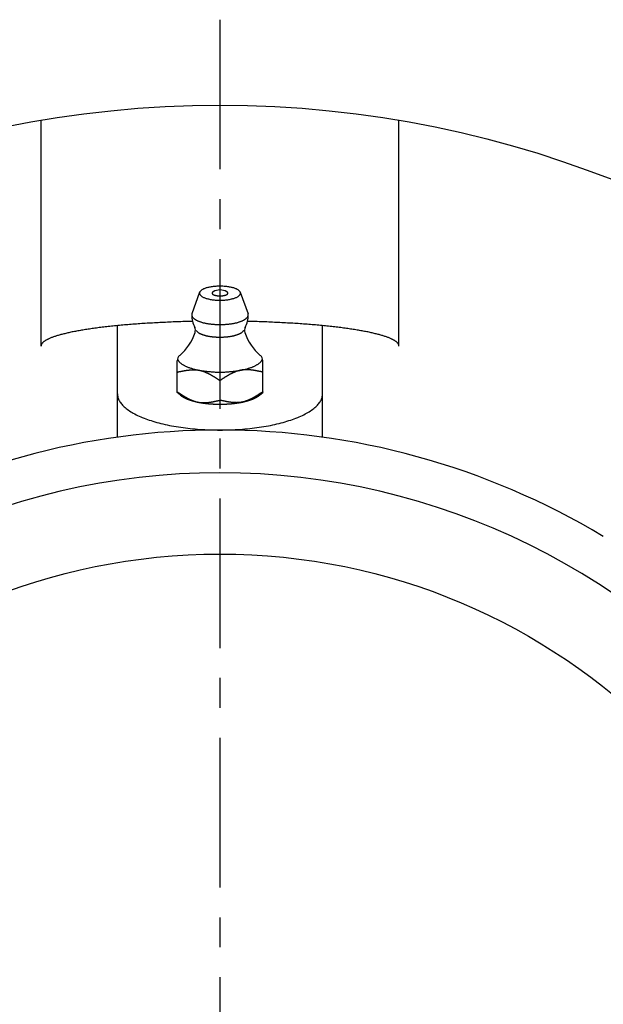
# Model space of a CAD drawing. Extents: x -135 to 306, y -135 to 306.
# Tile 3 of 6: x -23 to 45, y 20 to 135. Entities that reach past the tile are written whole.
import ezdxf

# ---------------------------------------------------------------- set-up
doc = ezdxf.new("R2010")
doc.units = 0
doc.header["$LTSCALE"] = 14
doc.linetypes.add('CENTER', pattern=[2, 1.25, -0.25, 0.25, -0.25])
doc.layers.get('0').update_dxf_attribs({"linetype": 'CONTINUOUS'})
doc.layers.add('CENTER', color=1, linetype='CENTER')

msp = doc.modelspace()

# ---------------------------------------------------------------- linework, layer by layer
for p, q in [((-20.94, 96.83), (-20.94, 123.23)), ((20.94, 96.83), (20.94, 123.23)), ((-12, 86.17), (-12, 99.21)), ((12, 86.17), (12, 99.21)), ((-5, 91.41), (-5, 95.11)), ((5, 91.41), (5, 95.11))]:
    msp.add_line(p, q)
at = {"linetype": 'CONTINUOUS'}
for p, q in [((-2.38, 103.11), (-3.28, 100.61)), ((2.38, 103.11), (3.28, 100.61)), ((0, 92.79), (0, 90.48)), ((-4.66, 91.11), (-5, 91.41)), ((4.66, 91.11), (5, 91.41))]:
    msp.add_line(p, q, dxfattribs=at)
msp.add_lwpolyline([(5, 91.47), (5, 91.47), (5, 91.46), (5, 91.46), (5, 91.45), (5, 91.45), (5, 91.44), (5, 91.44), (5, 91.44), (5, 91.43), (5, 91.43), (5, 91.43), (5, 91.42), (5, 91.42), (5, 91.42), (5, 91.42), (5, 91.42), (5, 91.41), (5, 91.41), (5, 91.41), (5, 91.41), (5, 91.41), (5, 91.41), (5, 91.41), (5, 91.41)], dxfattribs=at)
for points in [[(2.4, 103.01, 0), (2.4, 103.05, 0), (2.39, 103.09, 0), (2.37, 103.13, 0), (2.35, 103.17, 0), (2.33, 103.21, 0), (2.3, 103.25, 0), (2.26, 103.28, 0), (2.22, 103.32, 0), (2.17, 103.36, 0), (2.12, 103.39, 0), (2.06, 103.43, 0), (2, 103.46, 0), (1.93, 103.5, 0), (1.86, 103.53, 0), (1.78, 103.56, 0), (1.7, 103.59, 0), (1.61, 103.62, 0), (1.52, 103.64, 0), (1.43, 103.67, 0), (1.33, 103.69, 0), (1.23, 103.71, 0), (1.13, 103.73, 0), (1.03, 103.75, 0), (0.92, 103.77, 0), (0.81, 103.78, 0), (0.7, 103.79, 0), (0.58, 103.8, 0), (0.47, 103.81, 0), (0.35, 103.82, 0), (0.24, 103.83, 0), (0.12, 103.83, 0), (0, 103.83, 0), (-0.12, 103.83, 0), (-0.24, 103.83, 0), (-0.35, 103.82, 0), (-0.47, 103.81, 0), (-0.58, 103.8, 0), (-0.7, 103.79, 0), (-0.81, 103.78, 0), (-0.92, 103.77, 0), (-1.03, 103.75, 0), (-1.13, 103.73, 0), (-1.23, 103.71, 0), (-1.33, 103.69, 0), (-1.43, 103.67, 0), (-1.52, 103.64, 0), (-1.61, 103.62, 0), (-1.7, 103.59, 0), (-1.78, 103.56, 0), (-1.86, 103.53, 0), (-1.93, 103.5, 0), (-2, 103.46, 0), (-2.06, 103.43, 0), (-2.12, 103.39, 0), (-2.17, 103.36, 0), (-2.22, 103.32, 0), (-2.26, 103.28, 0), (-2.3, 103.25, 0), (-2.33, 103.21, 0), (-2.35, 103.17, 0), (-2.37, 103.13, 0), (-2.39, 103.09, 0), (-2.4, 103.05, 0), (-2.4, 103.01, 0), (-2.4, 102.97, 0), (-2.39, 102.93, 0), (-2.37, 102.89, 0), (-2.35, 102.85, 0), (-2.33, 102.81, 0), (-2.3, 102.77, 0), (-2.26, 102.73, 0), (-2.22, 102.69, 0), (-2.17, 102.66, 0), (-2.12, 102.62, 0), (-2.06, 102.59, 0), (-2, 102.55, 0), (-1.93, 102.52, 0), (-1.86, 102.49, 0), (-1.78, 102.46, 0), (-1.7, 102.43, 0), (-1.61, 102.4, 0), (-1.52, 102.37, 0), (-1.43, 102.35, 0), (-1.33, 102.33, 0), (-1.23, 102.3, 0), (-1.13, 102.28, 0), (-1.03, 102.27, 0), (-0.92, 102.25, 0), (-0.81, 102.23, 0), (-0.7, 102.22, 0), (-0.58, 102.21, 0), (-0.47, 102.2, 0), (-0.35, 102.2, 0), (-0.24, 102.19, 0), (-0.12, 102.19, 0), (0, 102.19, 0), (0.12, 102.19, 0), (0.24, 102.19, 0), (0.35, 102.2, 0), (0.47, 102.2, 0), (0.58, 102.21, 0), (0.7, 102.22, 0), (0.81, 102.23, 0), (0.92, 102.25, 0), (1.03, 102.27, 0), (1.13, 102.28, 0), (1.23, 102.3, 0), (1.33, 102.33, 0), (1.43, 102.35, 0), (1.52, 102.37, 0), (1.61, 102.4, 0), (1.7, 102.43, 0), (1.78, 102.46, 0), (1.86, 102.49, 0), (1.93, 102.52, 0), (2, 102.55, 0), (2.06, 102.59, 0), (2.12, 102.62, 0), (2.17, 102.66, 0), (2.22, 102.69, 0), (2.26, 102.73, 0), (2.3, 102.77, 0), (2.33, 102.81, 0), (2.35, 102.85, 0), (2.37, 102.89, 0), (2.39, 102.93, 0), (2.4, 102.97, 0), (2.4, 103.01, 0)], [(-0.8, 103.17, 0), (-0.82, 103.16, 0), (-0.83, 103.15, 0), (-0.84, 103.14, 0), (-0.86, 103.13, 0), (-0.87, 103.12, 0), (-0.88, 103.11, 0), (-0.89, 103.1, 0), (-0.9, 103.09, 0), (-0.9, 103.08, 0), (-0.91, 103.07, 0), (-0.92, 103.06, 0), (-0.92, 103.05, 0), (-0.92, 103.04, 0), (-0.93, 103.03, 0), (-0.93, 103.02, 0), (-0.93, 103.01, 0), (-0.93, 103, 0), (-0.93, 102.99, 0), (-0.92, 102.98, 0), (-0.92, 102.97, 0), (-0.92, 102.96, 0), (-0.91, 102.95, 0), (-0.91, 102.94, 0), (-0.9, 102.93, 0), (-0.89, 102.92, 0), (-0.88, 102.91, 0), (-0.87, 102.9, 0), (-0.86, 102.89, 0), (-0.85, 102.88, 0), (-0.83, 102.87, 0), (-0.82, 102.86, 0), (-0.81, 102.85, 0), (-0.79, 102.84, 0), (-0.77, 102.83, 0), (-0.76, 102.82, 0), (-0.74, 102.81, 0), (-0.72, 102.81, 0), (-0.7, 102.8, 0), (-0.68, 102.79, 0), (-0.66, 102.78, 0), (-0.64, 102.78, 0), (-0.61, 102.77, 0), (-0.59, 102.76, 0), (-0.57, 102.76, 0), (-0.54, 102.75, 0), (-0.52, 102.74, 0), (-0.49, 102.74, 0), (-0.47, 102.73, 0), (-0.44, 102.73, 0), (-0.41, 102.72, 0), (-0.38, 102.72, 0), (-0.36, 102.72, 0), (-0.33, 102.71, 0), (-0.3, 102.71, 0), (-0.27, 102.7, 0), (-0.24, 102.7, 0), (-0.21, 102.7, 0), (-0.18, 102.7, 0), (-0.15, 102.69, 0), (-0.12, 102.69, 0), (-0.09, 102.69, 0), (-0.06, 102.69, 0), (-0.03, 102.69, 0), (0, 102.69, 0), (0.03, 102.69, 0), (0.06, 102.69, 0), (0.09, 102.69, 0), (0.12, 102.69, 0), (0.15, 102.69, 0), (0.18, 102.7, 0), (0.21, 102.7, 0), (0.24, 102.7, 0), (0.27, 102.7, 0), (0.3, 102.71, 0), (0.33, 102.71, 0), (0.36, 102.72, 0), (0.38, 102.72, 0), (0.41, 102.72, 0), (0.44, 102.73, 0), (0.47, 102.73, 0), (0.49, 102.74, 0), (0.52, 102.74, 0), (0.54, 102.75, 0), (0.57, 102.76, 0), (0.59, 102.76, 0), (0.61, 102.77, 0), (0.64, 102.78, 0), (0.66, 102.78, 0), (0.68, 102.79, 0), (0.7, 102.8, 0), (0.72, 102.81, 0), (0.74, 102.81, 0), (0.76, 102.82, 0), (0.77, 102.83, 0), (0.79, 102.84, 0), (0.81, 102.85, 0), (0.82, 102.86, 0), (0.83, 102.87, 0), (0.85, 102.88, 0), (0.86, 102.89, 0), (0.87, 102.9, 0), (0.88, 102.91, 0), (0.89, 102.92, 0), (0.9, 102.93, 0), (0.91, 102.94, 0), (0.91, 102.95, 0), (0.92, 102.96, 0), (0.92, 102.97, 0), (0.92, 102.98, 0), (0.93, 102.99, 0), (0.93, 103, 0), (0.93, 103.01, 0), (0.93, 103.02, 0), (0.93, 103.03, 0), (0.92, 103.04, 0), (0.92, 103.05, 0), (0.92, 103.06, 0), (0.91, 103.07, 0), (0.9, 103.08, 0), (0.9, 103.09, 0), (0.89, 103.1, 0), (0.88, 103.11, 0), (0.87, 103.12, 0), (0.86, 103.13, 0), (0.84, 103.14, 0), (0.83, 103.15, 0), (0.82, 103.16, 0), (0.8, 103.17, 0)], [(-3.28, 100.61, 0), (-3.29, 100.58, 0), (-3.29, 100.55, 0), (-3.3, 100.52, 0), (-3.3, 100.49, 0), (-3.3, 100.46, 0), (-3.3, 100.43, 0), (-3.29, 100.4, 0), (-3.29, 100.37, 0), (-3.28, 100.34, 0), (-3.27, 100.31, 0), (-3.25, 100.28, 0), (-3.24, 100.25, 0), (-3.22, 100.22, 0), (-3.2, 100.19, 0), (-3.18, 100.16, 0), (-3.15, 100.14, 0), (-3.12, 100.11, 0), (-3.09, 100.08, 0), (-3.06, 100.05, 0), (-3.03, 100.02, 0), (-2.99, 100, 0), (-2.96, 99.97, 0), (-2.92, 99.94, 0), (-2.88, 99.92, 0), (-2.83, 99.89, 0), (-2.79, 99.87, 0), (-2.74, 99.84, 0), (-2.69, 99.82, 0), (-2.64, 99.79, 0), (-2.58, 99.77, 0), (-2.53, 99.75, 0), (-2.47, 99.72, 0), (-2.41, 99.7, 0), (-2.35, 99.68, 0), (-2.29, 99.66, 0), (-2.23, 99.64, 0), (-2.16, 99.62, 0), (-2.09, 99.6, 0), (-2.03, 99.58, 0), (-1.96, 99.56, 0), (-1.89, 99.54, 0), (-1.81, 99.53, 0), (-1.74, 99.51, 0), (-1.67, 99.5, 0), (-1.59, 99.48, 0), (-1.51, 99.47, 0), (-1.43, 99.45, 0), (-1.35, 99.44, 0), (-1.27, 99.43, 0), (-1.19, 99.42, 0), (-1.11, 99.41, 0), (-1.03, 99.4, 0), (-0.95, 99.39, 0), (-0.86, 99.38, 0), (-0.78, 99.37, 0), (-0.69, 99.37, 0), (-0.61, 99.36, 0), (-0.52, 99.36, 0), (-0.44, 99.35, 0), (-0.35, 99.35, 0), (-0.26, 99.35, 0), (-0.17, 99.34, 0), (-0.09, 99.34, 0), (0, 99.34, 0), (0.09, 99.34, 0), (0.17, 99.34, 0), (0.26, 99.35, 0), (0.35, 99.35, 0), (0.44, 99.35, 0), (0.52, 99.36, 0), (0.61, 99.36, 0), (0.69, 99.37, 0), (0.78, 99.37, 0), (0.86, 99.38, 0), (0.95, 99.39, 0), (1.03, 99.4, 0), (1.11, 99.41, 0), (1.19, 99.42, 0), (1.27, 99.43, 0), (1.35, 99.44, 0), (1.43, 99.45, 0), (1.51, 99.47, 0), (1.59, 99.48, 0), (1.67, 99.5, 0), (1.74, 99.51, 0), (1.81, 99.53, 0), (1.89, 99.54, 0), (1.96, 99.56, 0), (2.03, 99.58, 0), (2.09, 99.6, 0), (2.16, 99.62, 0), (2.23, 99.64, 0), (2.29, 99.66, 0), (2.35, 99.68, 0), (2.41, 99.7, 0), (2.47, 99.72, 0), (2.53, 99.75, 0), (2.58, 99.77, 0), (2.64, 99.79, 0), (2.69, 99.82, 0), (2.74, 99.84, 0), (2.79, 99.87, 0), (2.83, 99.89, 0), (2.88, 99.92, 0), (2.92, 99.94, 0), (2.96, 99.97, 0), (2.99, 100, 0), (3.03, 100.02, 0), (3.06, 100.05, 0), (3.09, 100.08, 0), (3.12, 100.11, 0), (3.15, 100.14, 0), (3.18, 100.16, 0), (3.2, 100.19, 0), (3.22, 100.22, 0), (3.24, 100.25, 0), (3.25, 100.28, 0), (3.27, 100.31, 0), (3.28, 100.34, 0), (3.29, 100.37, 0), (3.29, 100.4, 0), (3.3, 100.43, 0), (3.3, 100.46, 0), (3.3, 100.49, 0), (3.3, 100.52, 0), (3.29, 100.55, 0), (3.29, 100.58, 0), (3.28, 100.61, 0)], [(-4.97, 95.31, 0), (-4.96, 95.27, 0), (-4.94, 95.24, 0), (-4.93, 95.2, 0), (-4.9, 95.16, 0), (-4.88, 95.12, 0), (-4.86, 95.08, 0), (-4.83, 95.04, 0), (-4.8, 95.01, 0), (-4.76, 94.97, 0), (-4.73, 94.93, 0), (-4.69, 94.89, 0), (-4.65, 94.86, 0), (-4.6, 94.82, 0), (-4.56, 94.79, 0), (-4.51, 94.75, 0), (-4.46, 94.72, 0), (-4.4, 94.68, 0), (-4.35, 94.65, 0), (-4.29, 94.61, 0), (-4.23, 94.58, 0), (-4.17, 94.55, 0), (-4.1, 94.51, 0), (-4.04, 94.48, 0), (-3.97, 94.45, 0), (-3.9, 94.42, 0), (-3.83, 94.39, 0), (-3.75, 94.36, 0), (-3.67, 94.33, 0), (-3.6, 94.3, 0), (-3.51, 94.27, 0), (-3.43, 94.25, 0), (-3.35, 94.22, 0), (-3.26, 94.19, 0), (-3.17, 94.17, 0), (-3.08, 94.14, 0), (-2.99, 94.12, 0), (-2.9, 94.1, 0), (-2.81, 94.08, 0), (-2.71, 94.05, 0), (-2.61, 94.03, 0), (-2.52, 94.01, 0), (-2.42, 93.99, 0), (-2.32, 93.97, 0), (-2.21, 93.96, 0), (-2.11, 93.94, 0), (-2.01, 93.92, 0), (-1.9, 93.91, 0), (-1.79, 93.89, 0), (-1.69, 93.88, 0), (-1.58, 93.87, 0), (-1.47, 93.86, 0), (-1.36, 93.84, 0), (-1.25, 93.83, 0), (-1.14, 93.83, 0), (-1.02, 93.82, 0), (-0.91, 93.81, 0), (-0.8, 93.8, 0), (-0.69, 93.8, 0), (-0.57, 93.79, 0), (-0.46, 93.79, 0), (-0.34, 93.78, 0), (-0.23, 93.78, 0), (-0.11, 93.78, 0), (0, 93.78, 0), (0.11, 93.78, 0), (0.23, 93.78, 0), (0.34, 93.78, 0), (0.46, 93.79, 0), (0.57, 93.79, 0), (0.69, 93.8, 0), (0.8, 93.8, 0), (0.91, 93.81, 0), (1.02, 93.82, 0), (1.14, 93.83, 0), (1.25, 93.83, 0), (1.36, 93.84, 0), (1.47, 93.86, 0), (1.58, 93.87, 0), (1.69, 93.88, 0), (1.79, 93.89, 0), (1.9, 93.91, 0), (2.01, 93.92, 0), (2.11, 93.94, 0), (2.21, 93.96, 0), (2.32, 93.97, 0), (2.42, 93.99, 0), (2.52, 94.01, 0), (2.61, 94.03, 0), (2.71, 94.05, 0), (2.81, 94.08, 0), (2.9, 94.1, 0), (2.99, 94.12, 0), (3.08, 94.14, 0), (3.17, 94.17, 0), (3.26, 94.19, 0), (3.35, 94.22, 0), (3.43, 94.25, 0), (3.51, 94.27, 0), (3.6, 94.3, 0), (3.67, 94.33, 0), (3.75, 94.36, 0), (3.83, 94.39, 0), (3.9, 94.42, 0), (3.97, 94.45, 0), (4.04, 94.48, 0), (4.1, 94.51, 0), (4.17, 94.55, 0), (4.23, 94.58, 0), (4.29, 94.61, 0), (4.35, 94.65, 0), (4.4, 94.68, 0), (4.46, 94.72, 0), (4.51, 94.75, 0), (4.56, 94.79, 0), (4.6, 94.82, 0), (4.65, 94.86, 0), (4.69, 94.89, 0), (4.73, 94.93, 0), (4.76, 94.97, 0), (4.8, 95.01, 0), (4.83, 95.04, 0), (4.86, 95.08, 0), (4.88, 95.12, 0), (4.9, 95.16, 0), (4.93, 95.2, 0), (4.94, 95.24, 0), (4.96, 95.27, 0), (4.97, 95.31, 0)], [(-4.66, 91.11, 0), (-4.65, 91.1, 0), (-4.64, 91.09, 0), (-4.63, 91.08, 0), (-4.62, 91.08, 0), (-4.61, 91.07, 0), (-4.6, 91.06, 0), (-4.59, 91.05, 0), (-4.58, 91.04, 0), (-4.57, 91.03, 0), (-4.55, 91.03, 0), (-4.54, 91.02, 0), (-4.53, 91.01, 0), (-4.52, 91, 0), (-4.51, 90.99, 0), (-4.5, 90.99, 0), (-4.49, 90.98, 0), (-4.48, 90.97, 0), (-4.46, 90.96, 0), (-4.45, 90.95, 0), (-4.44, 90.94, 0), (-4.43, 90.94, 0), (-4.42, 90.93, 0), (-4.4, 90.92, 0), (-4.39, 90.91, 0), (-4.38, 90.91, 0), (-4.36, 90.9, 0), (-4.35, 90.89, 0), (-4.34, 90.88, 0), (-4.33, 90.87, 0), (-4.31, 90.87, 0), (-4.3, 90.86, 0), (-4.29, 90.85, 0), (-4.27, 90.84, 0), (-4.26, 90.84, 0), (-4.24, 90.83, 0), (-4.23, 90.82, 0), (-4.22, 90.81, 0), (-4.2, 90.8, 0), (-4.19, 90.8, 0), (-4.17, 90.79, 0), (-4.16, 90.78, 0), (-4.14, 90.77, 0), (-4.13, 90.77, 0), (-4.11, 90.76, 0), (-4.1, 90.75, 0), (-4.08, 90.75, 0), (-4.07, 90.74, 0), (-4.05, 90.73, 0), (-4.04, 90.72, 0), (-4.02, 90.72, 0), (-4.01, 90.71, 0), (-3.99, 90.7, 0), (-3.97, 90.69, 0), (-3.96, 90.69, 0), (-3.94, 90.68, 0), (-3.93, 90.67, 0), (-3.91, 90.67, 0), (-3.89, 90.66, 0), (-3.88, 90.65, 0), (-3.86, 90.64, 0), (-3.84, 90.64, 0), (-3.83, 90.63, 0), (-3.81, 90.62, 0), (-3.79, 90.62, 0), (-3.78, 90.61, 0), (-3.76, 90.6, 0), (-3.74, 90.6, 0), (-3.72, 90.59, 0), (-3.71, 90.58, 0), (-3.69, 90.58, 0), (-3.67, 90.57, 0), (-3.65, 90.56, 0), (-3.63, 90.56, 0), (-3.62, 90.55, 0), (-3.6, 90.54, 0), (-3.58, 90.54, 0), (-3.56, 90.53, 0), (-3.54, 90.52, 0), (-3.52, 90.52, 0), (-3.5, 90.51, 0), (-3.49, 90.51, 0), (-3.47, 90.5, 0), (-3.45, 90.49, 0), (-3.43, 90.49, 0), (-3.41, 90.48, 0), (-3.39, 90.47, 0), (-3.37, 90.47, 0), (-3.35, 90.46, 0), (-3.33, 90.46, 0), (-3.31, 90.45, 0), (-3.29, 90.44, 0), (-3.27, 90.44, 0), (-3.25, 90.43, 0), (-3.23, 90.43, 0), (-3.21, 90.42, 0), (-3.19, 90.42, 0), (-3.17, 90.41, 0), (-3.15, 90.4, 0), (-3.13, 90.4, 0), (-3.11, 90.39, 0), (-3.09, 90.39, 0), (-3.07, 90.38, 0), (-3.05, 90.38, 0), (-3.03, 90.37, 0), (-3.01, 90.36, 0), (-2.98, 90.36, 0), (-2.96, 90.35, 0), (-2.94, 90.35, 0), (-2.92, 90.34, 0), (-2.9, 90.34, 0), (-2.88, 90.33, 0), (-2.86, 90.33, 0), (-2.83, 90.32, 0), (-2.81, 90.32, 0), (-2.79, 90.31, 0), (-2.77, 90.31, 0), (-2.75, 90.3, 0), (-2.72, 90.3, 0), (-2.7, 90.29, 0), (-2.68, 90.29, 0), (-2.66, 90.28, 0), (-2.64, 90.28, 0), (-2.61, 90.27, 0), (-2.59, 90.27, 0), (-2.57, 90.26, 0), (-2.55, 90.26, 0), (-2.52, 90.26, 0), (-2.5, 90.25, 0)], [(2.5, 90.25, 0), (2.52, 90.26, 0), (2.55, 90.26, 0), (2.57, 90.26, 0), (2.59, 90.27, 0), (2.61, 90.27, 0), (2.64, 90.28, 0), (2.66, 90.28, 0), (2.68, 90.29, 0), (2.7, 90.29, 0), (2.72, 90.3, 0), (2.75, 90.3, 0), (2.77, 90.31, 0), (2.79, 90.31, 0), (2.81, 90.32, 0), (2.83, 90.32, 0), (2.86, 90.33, 0), (2.88, 90.33, 0), (2.9, 90.34, 0), (2.92, 90.34, 0), (2.94, 90.35, 0), (2.96, 90.35, 0), (2.98, 90.36, 0), (3.01, 90.36, 0), (3.03, 90.37, 0), (3.05, 90.38, 0), (3.07, 90.38, 0), (3.09, 90.39, 0), (3.11, 90.39, 0), (3.13, 90.4, 0), (3.15, 90.4, 0), (3.17, 90.41, 0), (3.19, 90.42, 0), (3.21, 90.42, 0), (3.23, 90.43, 0), (3.25, 90.43, 0), (3.27, 90.44, 0), (3.29, 90.44, 0), (3.31, 90.45, 0), (3.33, 90.46, 0), (3.35, 90.46, 0), (3.37, 90.47, 0), (3.39, 90.47, 0), (3.41, 90.48, 0), (3.43, 90.49, 0), (3.45, 90.49, 0), (3.47, 90.5, 0), (3.49, 90.51, 0), (3.5, 90.51, 0), (3.52, 90.52, 0), (3.54, 90.52, 0), (3.56, 90.53, 0), (3.58, 90.54, 0), (3.6, 90.54, 0), (3.62, 90.55, 0), (3.63, 90.56, 0), (3.65, 90.56, 0), (3.67, 90.57, 0), (3.69, 90.58, 0), (3.71, 90.58, 0), (3.72, 90.59, 0), (3.74, 90.6, 0), (3.76, 90.6, 0), (3.78, 90.61, 0), (3.79, 90.62, 0), (3.81, 90.62, 0), (3.83, 90.63, 0), (3.84, 90.64, 0), (3.86, 90.64, 0), (3.88, 90.65, 0), (3.89, 90.66, 0), (3.91, 90.67, 0), (3.93, 90.67, 0), (3.94, 90.68, 0), (3.96, 90.69, 0), (3.97, 90.69, 0), (3.99, 90.7, 0), (4.01, 90.71, 0), (4.02, 90.72, 0), (4.04, 90.72, 0), (4.05, 90.73, 0), (4.07, 90.74, 0), (4.08, 90.75, 0), (4.1, 90.75, 0), (4.11, 90.76, 0), (4.13, 90.77, 0), (4.14, 90.77, 0), (4.16, 90.78, 0), (4.17, 90.79, 0), (4.19, 90.8, 0), (4.2, 90.8, 0), (4.22, 90.81, 0), (4.23, 90.82, 0), (4.24, 90.83, 0), (4.26, 90.84, 0), (4.27, 90.84, 0), (4.29, 90.85, 0), (4.3, 90.86, 0), (4.31, 90.87, 0), (4.33, 90.87, 0), (4.34, 90.88, 0), (4.35, 90.89, 0), (4.36, 90.9, 0), (4.38, 90.91, 0), (4.39, 90.91, 0), (4.4, 90.92, 0), (4.42, 90.93, 0), (4.43, 90.94, 0), (4.44, 90.94, 0), (4.45, 90.95, 0), (4.46, 90.96, 0), (4.48, 90.97, 0), (4.49, 90.98, 0), (4.5, 90.99, 0), (4.51, 90.99, 0), (4.52, 91, 0), (4.53, 91.01, 0), (4.54, 91.02, 0), (4.55, 91.03, 0), (4.57, 91.03, 0), (4.58, 91.04, 0), (4.59, 91.05, 0), (4.6, 91.06, 0), (4.61, 91.07, 0), (4.62, 91.08, 0), (4.63, 91.08, 0), (4.64, 91.09, 0), (4.65, 91.1, 0), (4.66, 91.11, 0)], [(-2.5, 90.25, 0), (-2.46, 90.24, 0), (-2.43, 90.24, 0), (-2.39, 90.23, 0), (-2.36, 90.22, 0), (-2.32, 90.22, 0), (-2.28, 90.21, 0), (-2.25, 90.2, 0), (-2.21, 90.2, 0), (-2.17, 90.19, 0), (-2.14, 90.19, 0), (-2.1, 90.18, 0), (-2.06, 90.17, 0), (-2.03, 90.17, 0), (-1.99, 90.16, 0), (-1.95, 90.16, 0), (-1.91, 90.15, 0), (-1.88, 90.15, 0), (-1.84, 90.14, 0), (-1.8, 90.14, 0), (-1.76, 90.13, 0), (-1.72, 90.13, 0), (-1.68, 90.12, 0), (-1.65, 90.12, 0), (-1.61, 90.11, 0), (-1.57, 90.11, 0), (-1.53, 90.1, 0), (-1.49, 90.1, 0), (-1.45, 90.1, 0), (-1.41, 90.09, 0), (-1.37, 90.09, 0), (-1.33, 90.08, 0), (-1.29, 90.08, 0), (-1.25, 90.08, 0), (-1.21, 90.07, 0), (-1.18, 90.07, 0), (-1.14, 90.07, 0), (-1.1, 90.06, 0), (-1.06, 90.06, 0), (-1.02, 90.06, 0), (-0.98, 90.05, 0), (-0.94, 90.05, 0), (-0.9, 90.05, 0), (-0.85, 90.05, 0), (-0.81, 90.04, 0), (-0.77, 90.04, 0), (-0.73, 90.04, 0), (-0.69, 90.04, 0), (-0.65, 90.04, 0), (-0.61, 90.03, 0), (-0.57, 90.03, 0), (-0.53, 90.03, 0), (-0.49, 90.03, 0), (-0.45, 90.03, 0), (-0.41, 90.03, 0), (-0.37, 90.03, 0), (-0.33, 90.03, 0), (-0.29, 90.02, 0), (-0.25, 90.02, 0), (-0.2, 90.02, 0), (-0.16, 90.02, 0), (-0.12, 90.02, 0), (-0.08, 90.02, 0), (-0.04, 90.02, 0), (0, 90.02, 0), (0.04, 90.02, 0), (0.08, 90.02, 0), (0.12, 90.02, 0), (0.16, 90.02, 0), (0.2, 90.02, 0), (0.25, 90.02, 0), (0.29, 90.02, 0), (0.33, 90.03, 0), (0.37, 90.03, 0), (0.41, 90.03, 0), (0.45, 90.03, 0), (0.49, 90.03, 0), (0.53, 90.03, 0), (0.57, 90.03, 0), (0.61, 90.03, 0), (0.65, 90.04, 0), (0.69, 90.04, 0), (0.73, 90.04, 0), (0.77, 90.04, 0), (0.81, 90.04, 0), (0.85, 90.05, 0), (0.9, 90.05, 0), (0.94, 90.05, 0), (0.98, 90.05, 0), (1.02, 90.06, 0), (1.06, 90.06, 0), (1.1, 90.06, 0), (1.14, 90.07, 0), (1.18, 90.07, 0), (1.21, 90.07, 0), (1.25, 90.08, 0), (1.29, 90.08, 0), (1.33, 90.08, 0), (1.37, 90.09, 0), (1.41, 90.09, 0), (1.45, 90.1, 0), (1.49, 90.1, 0), (1.53, 90.1, 0), (1.57, 90.11, 0), (1.61, 90.11, 0), (1.65, 90.12, 0), (1.68, 90.12, 0), (1.72, 90.13, 0), (1.76, 90.13, 0), (1.8, 90.14, 0), (1.84, 90.14, 0), (1.88, 90.15, 0), (1.91, 90.15, 0), (1.95, 90.16, 0), (1.99, 90.16, 0), (2.03, 90.17, 0), (2.06, 90.17, 0), (2.1, 90.18, 0), (2.14, 90.19, 0), (2.17, 90.19, 0), (2.21, 90.2, 0), (2.25, 90.2, 0), (2.28, 90.21, 0), (2.32, 90.22, 0), (2.36, 90.22, 0), (2.39, 90.23, 0), (2.43, 90.24, 0), (2.46, 90.24, 0), (2.5, 90.25, 0)]]:
    msp.add_polyline3d(points, dxfattribs=at)
for points in [[(-3.21, 99.7, 0), (-3.44, 99.7, 0), (-3.67, 99.69, 0), (-3.89, 99.69, 0), (-4.12, 99.68, 0), (-4.35, 99.68, 0), (-4.58, 99.67, 0), (-4.8, 99.66, 0), (-5.03, 99.65, 0), (-5.25, 99.65, 0), (-5.48, 99.64, 0), (-5.7, 99.63, 0), (-5.92, 99.62, 0), (-6.14, 99.61, 0), (-6.36, 99.6, 0), (-6.59, 99.59, 0), (-6.8, 99.58, 0), (-7.02, 99.57, 0), (-7.24, 99.56, 0), (-7.46, 99.55, 0), (-7.67, 99.54, 0), (-7.89, 99.52, 0), (-8.1, 99.51, 0), (-8.32, 99.5, 0), (-8.53, 99.49, 0), (-8.74, 99.47, 0), (-8.95, 99.46, 0), (-9.16, 99.45, 0), (-9.37, 99.43, 0), (-9.57, 99.42, 0), (-9.78, 99.4, 0), (-9.98, 99.39, 0), (-10.19, 99.37, 0), (-10.39, 99.36, 0), (-10.59, 99.34, 0), (-10.79, 99.32, 0), (-10.99, 99.31, 0), (-11.18, 99.29, 0), (-11.38, 99.27, 0), (-11.57, 99.25, 0), (-11.76, 99.24, 0), (-11.96, 99.22, 0), (-12.14, 99.2, 0), (-12.33, 99.18, 0), (-12.52, 99.16, 0), (-12.7, 99.14, 0), (-12.89, 99.12, 0), (-13.07, 99.1, 0), (-13.25, 99.08, 0), (-13.43, 99.06, 0), (-13.61, 99.04, 0), (-13.78, 99.02, 0), (-13.95, 99, 0), (-14.13, 98.98, 0), (-14.3, 98.95, 0), (-14.46, 98.93, 0), (-14.63, 98.91, 0), (-14.8, 98.89, 0), (-14.96, 98.86, 0), (-15.12, 98.84, 0), (-15.28, 98.82, 0), (-15.44, 98.79, 0), (-15.59, 98.77, 0), (-15.75, 98.75, 0), (-15.9, 98.72, 0), (-16.05, 98.7, 0), (-16.2, 98.67, 0), (-16.34, 98.65, 0), (-16.49, 98.62, 0), (-16.63, 98.6, 0), (-16.77, 98.57, 0), (-16.91, 98.54, 0), (-17.04, 98.52, 0), (-17.17, 98.49, 0), (-17.31, 98.47, 0), (-17.44, 98.44, 0), (-17.56, 98.41, 0), (-17.69, 98.39, 0), (-17.81, 98.36, 0), (-17.93, 98.33, 0), (-18.05, 98.3, 0), (-18.17, 98.27, 0), (-18.28, 98.25, 0), (-18.39, 98.22, 0), (-18.5, 98.19, 0), (-18.61, 98.16, 0), (-18.71, 98.13, 0), (-18.82, 98.1, 0), (-18.92, 98.07, 0), (-19.02, 98.05, 0), (-19.11, 98.02, 0), (-19.2, 97.99, 0), (-19.3, 97.96, 0), (-19.38, 97.93, 0), (-19.47, 97.9, 0), (-19.55, 97.87, 0), (-19.64, 97.84, 0), (-19.72, 97.81, 0), (-19.79, 97.78, 0), (-19.87, 97.75, 0), (-19.94, 97.72, 0), (-20.01, 97.68, 0), (-20.08, 97.65, 0), (-20.14, 97.62, 0), (-20.2, 97.59, 0), (-20.26, 97.56, 0), (-20.32, 97.53, 0), (-20.37, 97.5, 0), (-20.43, 97.47, 0), (-20.47, 97.44, 0), (-20.52, 97.4, 0), (-20.57, 97.37, 0), (-20.61, 97.34, 0), (-20.65, 97.31, 0), (-20.69, 97.28, 0), (-20.72, 97.24, 0), (-20.75, 97.21, 0), (-20.78, 97.18, 0), (-20.81, 97.15, 0), (-20.83, 97.12, 0), (-20.85, 97.08, 0), (-20.87, 97.05, 0), (-20.89, 97.02, 0), (-20.9, 96.99, 0), (-20.92, 96.96, 0), (-20.92, 96.92, 0), (-20.93, 96.89, 0), (-20.93, 96.86, 0), (-20.94, 96.83, 0)], [(20.94, 96.83, 0), (20.93, 96.86, 0), (20.93, 96.89, 0), (20.92, 96.92, 0), (20.92, 96.96, 0), (20.9, 96.99, 0), (20.89, 97.02, 0), (20.87, 97.05, 0), (20.85, 97.08, 0), (20.83, 97.12, 0), (20.81, 97.15, 0), (20.78, 97.18, 0), (20.75, 97.21, 0), (20.72, 97.24, 0), (20.69, 97.28, 0), (20.65, 97.31, 0), (20.61, 97.34, 0), (20.57, 97.37, 0), (20.52, 97.4, 0), (20.47, 97.44, 0), (20.43, 97.47, 0), (20.37, 97.5, 0), (20.32, 97.53, 0), (20.26, 97.56, 0), (20.2, 97.59, 0), (20.14, 97.62, 0), (20.08, 97.65, 0), (20.01, 97.68, 0), (19.94, 97.72, 0), (19.87, 97.75, 0), (19.79, 97.78, 0), (19.72, 97.81, 0), (19.64, 97.84, 0), (19.55, 97.87, 0), (19.47, 97.9, 0), (19.38, 97.93, 0), (19.3, 97.96, 0), (19.2, 97.99, 0), (19.11, 98.02, 0), (19.02, 98.05, 0), (18.92, 98.07, 0), (18.82, 98.1, 0), (18.71, 98.13, 0), (18.61, 98.16, 0), (18.5, 98.19, 0), (18.39, 98.22, 0), (18.28, 98.25, 0), (18.17, 98.27, 0), (18.05, 98.3, 0), (17.93, 98.33, 0), (17.81, 98.36, 0), (17.69, 98.39, 0), (17.56, 98.41, 0), (17.44, 98.44, 0), (17.31, 98.47, 0), (17.17, 98.49, 0), (17.04, 98.52, 0), (16.91, 98.54, 0), (16.77, 98.57, 0), (16.63, 98.6, 0), (16.49, 98.62, 0), (16.34, 98.65, 0), (16.2, 98.67, 0), (16.05, 98.7, 0), (15.9, 98.72, 0), (15.75, 98.75, 0), (15.59, 98.77, 0), (15.44, 98.79, 0), (15.28, 98.82, 0), (15.12, 98.84, 0), (14.96, 98.86, 0), (14.8, 98.89, 0), (14.63, 98.91, 0), (14.46, 98.93, 0), (14.3, 98.95, 0), (14.13, 98.98, 0), (13.95, 99, 0), (13.78, 99.02, 0), (13.61, 99.04, 0), (13.43, 99.06, 0), (13.25, 99.08, 0), (13.07, 99.1, 0), (12.89, 99.12, 0), (12.7, 99.14, 0), (12.52, 99.16, 0), (12.33, 99.18, 0), (12.14, 99.2, 0), (11.96, 99.22, 0), (11.76, 99.24, 0), (11.57, 99.25, 0), (11.38, 99.27, 0), (11.18, 99.29, 0), (10.99, 99.31, 0), (10.79, 99.32, 0), (10.59, 99.34, 0), (10.39, 99.36, 0), (10.19, 99.37, 0), (9.98, 99.39, 0), (9.78, 99.4, 0), (9.57, 99.42, 0), (9.37, 99.43, 0), (9.16, 99.45, 0), (8.95, 99.46, 0), (8.74, 99.47, 0), (8.53, 99.49, 0), (8.32, 99.5, 0), (8.1, 99.51, 0), (7.89, 99.52, 0), (7.67, 99.54, 0), (7.46, 99.55, 0), (7.24, 99.56, 0), (7.02, 99.57, 0), (6.8, 99.58, 0), (6.59, 99.59, 0), (6.36, 99.6, 0), (6.14, 99.61, 0), (5.92, 99.62, 0), (5.7, 99.63, 0), (5.48, 99.64, 0), (5.25, 99.65, 0), (5.03, 99.65, 0), (4.8, 99.66, 0), (4.58, 99.67, 0), (4.35, 99.68, 0), (4.12, 99.68, 0), (3.89, 99.69, 0), (3.67, 99.69, 0), (3.44, 99.7, 0), (3.21, 99.7, 0)], [(-2.78, 98.66, 0), (-2.77, 98.64, 0), (-2.75, 98.62, 0), (-2.74, 98.6, 0), (-2.72, 98.58, 0), (-2.71, 98.56, 0), (-2.69, 98.54, 0), (-2.67, 98.52, 0), (-2.65, 98.5, 0), (-2.63, 98.48, 0), (-2.6, 98.46, 0), (-2.58, 98.44, 0), (-2.55, 98.42, 0), (-2.53, 98.41, 0), (-2.5, 98.39, 0), (-2.47, 98.37, 0), (-2.44, 98.35, 0), (-2.41, 98.33, 0), (-2.38, 98.31, 0), (-2.34, 98.3, 0), (-2.31, 98.28, 0), (-2.27, 98.26, 0), (-2.24, 98.25, 0), (-2.2, 98.23, 0), (-2.16, 98.21, 0), (-2.12, 98.2, 0), (-2.08, 98.18, 0), (-2.04, 98.17, 0), (-1.99, 98.15, 0), (-1.95, 98.14, 0), (-1.9, 98.12, 0), (-1.86, 98.11, 0), (-1.81, 98.1, 0), (-1.76, 98.08, 0), (-1.72, 98.07, 0), (-1.67, 98.06, 0), (-1.62, 98.04, 0), (-1.57, 98.03, 0), (-1.51, 98.02, 0), (-1.46, 98.01, 0), (-1.41, 98, 0), (-1.36, 97.99, 0), (-1.3, 97.98, 0), (-1.25, 97.97, 0), (-1.19, 97.96, 0), (-1.13, 97.95, 0), (-1.08, 97.94, 0), (-1.02, 97.94, 0), (-0.96, 97.93, 0), (-0.91, 97.92, 0), (-0.85, 97.92, 0), (-0.79, 97.91, 0), (-0.73, 97.9, 0), (-0.67, 97.9, 0), (-0.61, 97.89, 0), (-0.55, 97.89, 0), (-0.49, 97.89, 0), (-0.43, 97.88, 0), (-0.37, 97.88, 0), (-0.31, 97.88, 0), (-0.25, 97.88, 0), (-0.18, 97.87, 0), (-0.12, 97.87, 0), (-0.06, 97.87, 0), (0, 97.87, 0), (0.06, 97.87, 0), (0.12, 97.87, 0), (0.18, 97.87, 0), (0.25, 97.88, 0), (0.31, 97.88, 0), (0.37, 97.88, 0), (0.43, 97.88, 0), (0.49, 97.89, 0), (0.55, 97.89, 0), (0.61, 97.89, 0), (0.67, 97.9, 0), (0.73, 97.9, 0), (0.79, 97.91, 0), (0.85, 97.92, 0), (0.91, 97.92, 0), (0.96, 97.93, 0), (1.02, 97.94, 0), (1.08, 97.94, 0), (1.13, 97.95, 0), (1.19, 97.96, 0), (1.25, 97.97, 0), (1.3, 97.98, 0), (1.36, 97.99, 0), (1.41, 98, 0), (1.46, 98.01, 0), (1.51, 98.02, 0), (1.57, 98.03, 0), (1.62, 98.04, 0), (1.67, 98.06, 0), (1.72, 98.07, 0), (1.76, 98.08, 0), (1.81, 98.1, 0), (1.86, 98.11, 0), (1.9, 98.12, 0), (1.95, 98.14, 0), (1.99, 98.15, 0), (2.04, 98.17, 0), (2.08, 98.18, 0), (2.12, 98.2, 0), (2.16, 98.21, 0), (2.2, 98.23, 0), (2.24, 98.25, 0), (2.27, 98.26, 0), (2.31, 98.28, 0), (2.34, 98.3, 0), (2.38, 98.31, 0), (2.41, 98.33, 0), (2.44, 98.35, 0), (2.47, 98.37, 0), (2.5, 98.39, 0), (2.53, 98.41, 0), (2.55, 98.42, 0), (2.58, 98.44, 0), (2.6, 98.46, 0), (2.63, 98.48, 0), (2.65, 98.5, 0), (2.67, 98.52, 0), (2.69, 98.54, 0), (2.71, 98.56, 0), (2.72, 98.58, 0), (2.74, 98.6, 0), (2.75, 98.62, 0), (2.77, 98.64, 0), (2.78, 98.66, 0)], [(-5, 93.78, 0), (-4.97, 93.78, 0), (-4.93, 93.79, 0), (-4.9, 93.8, 0), (-4.86, 93.81, 0), (-4.83, 93.81, 0), (-4.8, 93.82, 0), (-4.76, 93.83, 0), (-4.73, 93.83, 0), (-4.69, 93.84, 0), (-4.66, 93.85, 0), (-4.63, 93.86, 0), (-4.59, 93.86, 0), (-4.56, 93.87, 0), (-4.53, 93.88, 0), (-4.49, 93.88, 0), (-4.46, 93.89, 0), (-4.42, 93.9, 0), (-4.39, 93.9, 0), (-4.36, 93.91, 0), (-4.32, 93.92, 0), (-4.29, 93.92, 0), (-4.26, 93.93, 0), (-4.22, 93.93, 0), (-4.19, 93.94, 0), (-4.15, 93.95, 0), (-4.12, 93.95, 0), (-4.09, 93.96, 0), (-4.05, 93.96, 0), (-4.02, 93.97, 0), (-3.99, 93.97, 0), (-3.95, 93.98, 0), (-3.92, 93.99, 0), (-3.89, 93.99, 0), (-3.85, 94, 0), (-3.82, 94, 0), (-3.79, 94, 0), (-3.75, 94.01, 0), (-3.72, 94.01, 0), (-3.69, 94.02, 0), (-3.65, 94.02, 0), (-3.62, 94.02, 0), (-3.59, 94.03, 0), (-3.55, 94.03, 0), (-3.52, 94.03, 0), (-3.49, 94.04, 0), (-3.45, 94.04, 0), (-3.42, 94.04, 0), (-3.39, 94.04, 0), (-3.35, 94.05, 0), (-3.32, 94.05, 0), (-3.29, 94.05, 0), (-3.26, 94.05, 0), (-3.22, 94.05, 0), (-3.19, 94.05, 0), (-3.16, 94.05, 0), (-3.12, 94.05, 0), (-3.09, 94.06, 0), (-3.06, 94.06, 0), (-3.03, 94.05, 0), (-2.99, 94.05, 0), (-2.96, 94.05, 0), (-2.93, 94.05, 0), (-2.9, 94.05, 0), (-2.87, 94.05, 0), (-2.83, 94.05, 0), (-2.8, 94.05, 0), (-2.77, 94.04, 0), (-2.74, 94.04, 0), (-2.7, 94.04, 0), (-2.67, 94.03, 0), (-2.64, 94.03, 0), (-2.61, 94.03, 0), (-2.58, 94.02, 0), (-2.55, 94.02, 0), (-2.51, 94.01, 0), (-2.48, 94.01, 0), (-2.45, 94, 0), (-2.42, 93.99, 0), (-2.39, 93.99, 0), (-2.36, 93.98, 0), (-2.32, 93.97, 0), (-2.29, 93.97, 0), (-2.26, 93.96, 0), (-2.23, 93.95, 0), (-2.2, 93.94, 0), (-2.17, 93.94, 0), (-2.14, 93.93, 0), (-2.11, 93.92, 0), (-2.08, 93.91, 0), (-2.05, 93.9, 0), (-2.01, 93.89, 0), (-1.98, 93.88, 0), (-1.95, 93.87, 0), (-1.92, 93.86, 0), (-1.89, 93.85, 0), (-1.86, 93.84, 0), (-1.83, 93.82, 0), (-1.8, 93.81, 0), (-1.77, 93.8, 0), (-1.74, 93.79, 0), (-1.71, 93.78, 0), (-1.68, 93.76, 0), (-1.65, 93.75, 0), (-1.62, 93.74, 0), (-1.59, 93.72, 0), (-1.56, 93.71, 0), (-1.53, 93.7, 0), (-1.5, 93.68, 0), (-1.47, 93.67, 0), (-1.44, 93.65, 0), (-1.41, 93.64, 0), (-1.38, 93.62, 0), (-1.35, 93.61, 0), (-1.32, 93.59, 0), (-1.29, 93.58, 0), (-1.26, 93.56, 0), (-1.23, 93.55, 0), (-1.2, 93.53, 0), (-1.17, 93.52, 0), (-1.14, 93.5, 0), (-1.11, 93.48, 0), (-1.08, 93.47, 0), (-1.05, 93.45, 0), (-1.02, 93.43, 0), (-0.99, 93.42, 0), (-0.96, 93.4, 0), (-0.93, 93.38, 0), (-0.9, 93.37, 0), (-0.88, 93.35, 0), (-0.85, 93.33, 0), (-0.82, 93.31, 0), (-0.79, 93.3, 0), (-0.76, 93.28, 0), (-0.73, 93.26, 0), (-0.7, 93.24, 0), (-0.67, 93.22, 0), (-0.64, 93.21, 0), (-0.61, 93.19, 0), (-0.58, 93.17, 0), (-0.55, 93.15, 0), (-0.52, 93.13, 0), (-0.49, 93.11, 0), (-0.47, 93.09, 0), (-0.44, 93.08, 0), (-0.41, 93.06, 0), (-0.38, 93.04, 0), (-0.35, 93.02, 0), (-0.32, 93, 0), (-0.29, 92.98, 0), (-0.26, 92.96, 0), (-0.23, 92.94, 0), (-0.2, 92.92, 0), (-0.17, 92.9, 0), (-0.15, 92.89, 0), (-0.12, 92.87, 0), (-0.09, 92.85, 0), (-0.06, 92.83, 0), (-0.03, 92.81, 0), (0, 92.79, 0)], [(5, 93.78, 0), (4.97, 93.78, 0), (4.93, 93.79, 0), (4.9, 93.8, 0), (4.86, 93.81, 0), (4.83, 93.81, 0), (4.8, 93.82, 0), (4.76, 93.83, 0), (4.73, 93.83, 0), (4.69, 93.84, 0), (4.66, 93.85, 0), (4.63, 93.86, 0), (4.59, 93.86, 0), (4.56, 93.87, 0), (4.53, 93.88, 0), (4.49, 93.88, 0), (4.46, 93.89, 0), (4.42, 93.9, 0), (4.39, 93.9, 0), (4.36, 93.91, 0), (4.32, 93.92, 0), (4.29, 93.92, 0), (4.26, 93.93, 0), (4.22, 93.93, 0), (4.19, 93.94, 0), (4.15, 93.95, 0), (4.12, 93.95, 0), (4.09, 93.96, 0), (4.05, 93.96, 0), (4.02, 93.97, 0), (3.99, 93.97, 0), (3.95, 93.98, 0), (3.92, 93.99, 0), (3.89, 93.99, 0), (3.85, 94, 0), (3.82, 94, 0), (3.79, 94, 0), (3.75, 94.01, 0), (3.72, 94.01, 0), (3.69, 94.02, 0), (3.65, 94.02, 0), (3.62, 94.02, 0), (3.59, 94.03, 0), (3.55, 94.03, 0), (3.52, 94.03, 0), (3.49, 94.04, 0), (3.45, 94.04, 0), (3.42, 94.04, 0), (3.39, 94.04, 0), (3.35, 94.05, 0), (3.32, 94.05, 0), (3.29, 94.05, 0), (3.26, 94.05, 0), (3.22, 94.05, 0), (3.19, 94.05, 0), (3.16, 94.05, 0), (3.12, 94.05, 0), (3.09, 94.06, 0), (3.06, 94.06, 0), (3.03, 94.05, 0), (2.99, 94.05, 0), (2.96, 94.05, 0), (2.93, 94.05, 0), (2.9, 94.05, 0), (2.87, 94.05, 0), (2.83, 94.05, 0), (2.8, 94.05, 0), (2.77, 94.04, 0), (2.74, 94.04, 0), (2.7, 94.04, 0), (2.67, 94.03, 0), (2.64, 94.03, 0), (2.61, 94.03, 0), (2.58, 94.02, 0), (2.55, 94.02, 0), (2.51, 94.01, 0), (2.48, 94.01, 0), (2.45, 94, 0), (2.42, 93.99, 0), (2.39, 93.99, 0), (2.36, 93.98, 0), (2.32, 93.97, 0), (2.29, 93.97, 0), (2.26, 93.96, 0), (2.23, 93.95, 0), (2.2, 93.94, 0), (2.17, 93.94, 0), (2.14, 93.93, 0), (2.11, 93.92, 0), (2.08, 93.91, 0), (2.05, 93.9, 0), (2.01, 93.89, 0), (1.98, 93.88, 0), (1.95, 93.87, 0), (1.92, 93.86, 0), (1.89, 93.85, 0), (1.86, 93.84, 0), (1.83, 93.82, 0), (1.8, 93.81, 0), (1.77, 93.8, 0), (1.74, 93.79, 0), (1.71, 93.78, 0), (1.68, 93.76, 0), (1.65, 93.75, 0), (1.62, 93.74, 0), (1.59, 93.72, 0), (1.56, 93.71, 0), (1.53, 93.7, 0), (1.5, 93.68, 0), (1.47, 93.67, 0), (1.44, 93.65, 0), (1.41, 93.64, 0), (1.38, 93.62, 0), (1.35, 93.61, 0), (1.32, 93.59, 0), (1.29, 93.58, 0), (1.26, 93.56, 0), (1.23, 93.55, 0), (1.2, 93.53, 0), (1.17, 93.52, 0), (1.14, 93.5, 0), (1.11, 93.48, 0), (1.08, 93.47, 0), (1.05, 93.45, 0), (1.02, 93.43, 0), (0.99, 93.42, 0), (0.96, 93.4, 0), (0.93, 93.38, 0), (0.9, 93.37, 0), (0.88, 93.35, 0), (0.85, 93.33, 0), (0.82, 93.31, 0), (0.79, 93.3, 0), (0.76, 93.28, 0), (0.73, 93.26, 0), (0.7, 93.24, 0), (0.67, 93.22, 0), (0.64, 93.21, 0), (0.61, 93.19, 0), (0.58, 93.17, 0), (0.55, 93.15, 0), (0.52, 93.13, 0), (0.49, 93.11, 0), (0.47, 93.09, 0), (0.44, 93.08, 0), (0.41, 93.06, 0), (0.38, 93.04, 0), (0.35, 93.02, 0), (0.32, 93, 0), (0.29, 92.98, 0), (0.26, 92.96, 0), (0.23, 92.94, 0), (0.2, 92.92, 0), (0.17, 92.9, 0), (0.15, 92.89, 0), (0.12, 92.87, 0), (0.09, 92.85, 0), (0.06, 92.83, 0), (0.03, 92.81, 0), (0, 92.79, 0)], [(-12, 91.24, 0), (-12, 91.13, 0), (-11.99, 91.03, 0), (-11.97, 90.93, 0), (-11.94, 90.82, 0), (-11.91, 90.72, 0), (-11.87, 90.62, 0), (-11.82, 90.51, 0), (-11.77, 90.41, 0), (-11.71, 90.31, 0), (-11.64, 90.21, 0), (-11.57, 90.11, 0), (-11.48, 90.01, 0), (-11.39, 89.91, 0), (-11.3, 89.81, 0), (-11.2, 89.71, 0), (-11.09, 89.62, 0), (-10.97, 89.52, 0), (-10.85, 89.43, 0), (-10.72, 89.33, 0), (-10.58, 89.24, 0), (-10.44, 89.15, 0), (-10.29, 89.06, 0), (-10.14, 88.97, 0), (-9.98, 88.88, 0), (-9.81, 88.8, 0), (-9.64, 88.71, 0), (-9.46, 88.63, 0), (-9.28, 88.55, 0), (-9.09, 88.47, 0), (-8.89, 88.39, 0), (-8.69, 88.32, 0), (-8.49, 88.24, 0), (-8.27, 88.17, 0), (-8.06, 88.1, 0), (-7.84, 88.03, 0), (-7.61, 87.96, 0), (-7.38, 87.9, 0), (-7.15, 87.83, 0), (-6.91, 87.77, 0), (-6.67, 87.71, 0), (-6.42, 87.66, 0), (-6.17, 87.6, 0), (-5.91, 87.55, 0), (-5.66, 87.5, 0), (-5.4, 87.45, 0), (-5.13, 87.41, 0), (-4.86, 87.36, 0), (-4.59, 87.32, 0), (-4.32, 87.28, 0), (-4.04, 87.25, 0), (-3.76, 87.21, 0), (-3.48, 87.18, 0), (-3.2, 87.15, 0), (-2.92, 87.13, 0), (-2.63, 87.1, 0), (-2.34, 87.08, 0), (-2.05, 87.06, 0), (-1.76, 87.05, 0), (-1.47, 87.03, 0), (-1.18, 87.02, 0), (-0.88, 87.01, 0), (-0.59, 87.01, 0), (-0.29, 87, 0), (0, 87, 0), (0.29, 87, 0), (0.59, 87.01, 0), (0.88, 87.01, 0), (1.18, 87.02, 0), (1.47, 87.03, 0), (1.76, 87.05, 0), (2.05, 87.06, 0), (2.34, 87.08, 0), (2.63, 87.1, 0), (2.92, 87.13, 0), (3.2, 87.15, 0), (3.48, 87.18, 0), (3.76, 87.21, 0), (4.04, 87.25, 0), (4.32, 87.28, 0), (4.59, 87.32, 0), (4.86, 87.36, 0), (5.13, 87.41, 0), (5.4, 87.45, 0), (5.66, 87.5, 0), (5.91, 87.55, 0), (6.17, 87.6, 0), (6.42, 87.66, 0), (6.67, 87.71, 0), (6.91, 87.77, 0), (7.15, 87.83, 0), (7.38, 87.9, 0), (7.61, 87.96, 0), (7.84, 88.03, 0), (8.06, 88.1, 0), (8.27, 88.17, 0), (8.49, 88.24, 0), (8.69, 88.32, 0), (8.89, 88.39, 0), (9.09, 88.47, 0), (9.28, 88.55, 0), (9.46, 88.63, 0), (9.64, 88.71, 0), (9.81, 88.8, 0), (9.98, 88.88, 0), (10.14, 88.97, 0), (10.29, 89.06, 0), (10.44, 89.15, 0), (10.58, 89.24, 0), (10.72, 89.33, 0), (10.85, 89.43, 0), (10.97, 89.52, 0), (11.09, 89.62, 0), (11.2, 89.71, 0), (11.3, 89.81, 0), (11.39, 89.91, 0), (11.48, 90.01, 0), (11.57, 90.11, 0), (11.64, 90.21, 0), (11.71, 90.31, 0), (11.77, 90.41, 0), (11.82, 90.51, 0), (11.87, 90.62, 0), (11.91, 90.72, 0), (11.94, 90.82, 0), (11.97, 90.93, 0), (11.99, 91.03, 0), (12, 91.13, 0), (12, 91.24, 0)], [(-5, 91.47, 0), (-4.97, 91.45, 0), (-4.94, 91.43, 0), (-4.91, 91.41, 0), (-4.88, 91.39, 0), (-4.85, 91.37, 0), (-4.83, 91.36, 0), (-4.8, 91.34, 0), (-4.77, 91.32, 0), (-4.74, 91.3, 0), (-4.71, 91.28, 0), (-4.68, 91.26, 0), (-4.65, 91.24, 0), (-4.62, 91.22, 0), (-4.59, 91.2, 0), (-4.56, 91.18, 0), (-4.53, 91.17, 0), (-4.51, 91.15, 0), (-4.48, 91.13, 0), (-4.45, 91.11, 0), (-4.42, 91.09, 0), (-4.39, 91.07, 0), (-4.36, 91.05, 0), (-4.33, 91.04, 0), (-4.3, 91.02, 0), (-4.27, 91, 0), (-4.24, 90.98, 0), (-4.21, 90.96, 0), (-4.18, 90.95, 0), (-4.15, 90.93, 0), (-4.12, 90.91, 0), (-4.1, 90.89, 0), (-4.07, 90.88, 0), (-4.04, 90.86, 0), (-4.01, 90.84, 0), (-3.98, 90.83, 0), (-3.95, 90.81, 0), (-3.92, 90.79, 0), (-3.89, 90.78, 0), (-3.86, 90.76, 0), (-3.83, 90.74, 0), (-3.8, 90.73, 0), (-3.77, 90.71, 0), (-3.74, 90.7, 0), (-3.71, 90.68, 0), (-3.68, 90.67, 0), (-3.65, 90.65, 0), (-3.62, 90.64, 0), (-3.59, 90.62, 0), (-3.56, 90.61, 0), (-3.53, 90.59, 0), (-3.5, 90.58, 0), (-3.47, 90.56, 0), (-3.44, 90.55, 0), (-3.41, 90.54, 0), (-3.38, 90.52, 0), (-3.35, 90.51, 0), (-3.32, 90.5, 0), (-3.29, 90.48, 0), (-3.26, 90.47, 0), (-3.23, 90.46, 0), (-3.2, 90.45, 0), (-3.17, 90.44, 0), (-3.14, 90.42, 0), (-3.11, 90.41, 0), (-3.08, 90.4, 0), (-3.05, 90.39, 0), (-3.02, 90.38, 0), (-2.99, 90.37, 0), (-2.95, 90.36, 0), (-2.92, 90.35, 0), (-2.89, 90.34, 0), (-2.86, 90.33, 0), (-2.83, 90.32, 0), (-2.8, 90.32, 0), (-2.77, 90.31, 0), (-2.74, 90.3, 0), (-2.71, 90.29, 0), (-2.68, 90.29, 0), (-2.64, 90.28, 0), (-2.61, 90.27, 0), (-2.58, 90.27, 0), (-2.55, 90.26, 0), (-2.52, 90.25, 0), (-2.49, 90.25, 0), (-2.45, 90.24, 0), (-2.42, 90.24, 0), (-2.39, 90.23, 0), (-2.36, 90.23, 0), (-2.33, 90.23, 0), (-2.3, 90.22, 0), (-2.26, 90.22, 0), (-2.23, 90.22, 0), (-2.2, 90.21, 0), (-2.17, 90.21, 0), (-2.13, 90.21, 0), (-2.1, 90.21, 0), (-2.07, 90.21, 0), (-2.04, 90.21, 0), (-2.01, 90.21, 0), (-1.97, 90.21, 0), (-1.94, 90.2, 0), (-1.91, 90.2, 0), (-1.88, 90.21, 0), (-1.84, 90.21, 0), (-1.81, 90.21, 0), (-1.78, 90.21, 0), (-1.74, 90.21, 0), (-1.71, 90.21, 0), (-1.68, 90.21, 0), (-1.65, 90.21, 0), (-1.61, 90.22, 0), (-1.58, 90.22, 0), (-1.55, 90.22, 0), (-1.51, 90.22, 0), (-1.48, 90.23, 0), (-1.45, 90.23, 0), (-1.41, 90.23, 0), (-1.38, 90.24, 0), (-1.35, 90.24, 0), (-1.31, 90.24, 0), (-1.28, 90.25, 0), (-1.25, 90.25, 0), (-1.21, 90.26, 0), (-1.18, 90.26, 0), (-1.15, 90.27, 0), (-1.11, 90.27, 0), (-1.08, 90.27, 0), (-1.05, 90.28, 0), (-1.01, 90.29, 0), (-0.98, 90.29, 0), (-0.95, 90.3, 0), (-0.91, 90.3, 0), (-0.88, 90.31, 0), (-0.85, 90.31, 0), (-0.81, 90.32, 0), (-0.78, 90.33, 0), (-0.74, 90.33, 0), (-0.71, 90.34, 0), (-0.68, 90.34, 0), (-0.64, 90.35, 0), (-0.61, 90.36, 0), (-0.58, 90.36, 0), (-0.54, 90.37, 0), (-0.51, 90.38, 0), (-0.47, 90.38, 0), (-0.44, 90.39, 0), (-0.41, 90.4, 0), (-0.37, 90.4, 0), (-0.34, 90.41, 0), (-0.31, 90.42, 0), (-0.27, 90.43, 0), (-0.24, 90.43, 0), (-0.2, 90.44, 0), (-0.17, 90.45, 0), (-0.14, 90.45, 0), (-0.1, 90.46, 0), (-0.07, 90.47, 0), (-0.03, 90.48, 0), (0, 90.48, 0)], [(5, 91.47, 0), (4.97, 91.45, 0), (4.94, 91.43, 0), (4.91, 91.41, 0), (4.88, 91.39, 0), (4.85, 91.37, 0), (4.83, 91.36, 0), (4.8, 91.34, 0), (4.77, 91.32, 0), (4.74, 91.3, 0), (4.71, 91.28, 0), (4.68, 91.26, 0), (4.65, 91.24, 0), (4.62, 91.22, 0), (4.59, 91.2, 0), (4.56, 91.18, 0), (4.53, 91.17, 0), (4.51, 91.15, 0), (4.48, 91.13, 0), (4.45, 91.11, 0), (4.42, 91.09, 0), (4.39, 91.07, 0), (4.36, 91.05, 0), (4.33, 91.04, 0), (4.3, 91.02, 0), (4.27, 91, 0), (4.24, 90.98, 0), (4.21, 90.96, 0), (4.18, 90.95, 0), (4.15, 90.93, 0), (4.12, 90.91, 0), (4.1, 90.89, 0), (4.07, 90.88, 0), (4.04, 90.86, 0), (4.01, 90.84, 0), (3.98, 90.83, 0), (3.95, 90.81, 0), (3.92, 90.79, 0), (3.89, 90.78, 0), (3.86, 90.76, 0), (3.83, 90.74, 0), (3.8, 90.73, 0), (3.77, 90.71, 0), (3.74, 90.7, 0), (3.71, 90.68, 0), (3.68, 90.67, 0), (3.65, 90.65, 0), (3.62, 90.64, 0), (3.59, 90.62, 0), (3.56, 90.61, 0), (3.53, 90.59, 0), (3.5, 90.58, 0), (3.47, 90.56, 0), (3.44, 90.55, 0), (3.41, 90.54, 0), (3.38, 90.52, 0), (3.35, 90.51, 0), (3.32, 90.5, 0), (3.29, 90.48, 0), (3.26, 90.47, 0), (3.23, 90.46, 0), (3.2, 90.45, 0), (3.17, 90.44, 0), (3.14, 90.42, 0), (3.11, 90.41, 0), (3.08, 90.4, 0), (3.05, 90.39, 0), (3.02, 90.38, 0), (2.99, 90.37, 0), (2.95, 90.36, 0), (2.92, 90.35, 0), (2.89, 90.34, 0), (2.86, 90.33, 0), (2.83, 90.32, 0), (2.8, 90.32, 0), (2.77, 90.31, 0), (2.74, 90.3, 0), (2.71, 90.29, 0), (2.68, 90.29, 0), (2.64, 90.28, 0), (2.61, 90.27, 0), (2.58, 90.27, 0), (2.55, 90.26, 0), (2.52, 90.25, 0), (2.49, 90.25, 0), (2.45, 90.24, 0), (2.42, 90.24, 0), (2.39, 90.23, 0), (2.36, 90.23, 0), (2.33, 90.23, 0), (2.3, 90.22, 0), (2.26, 90.22, 0), (2.23, 90.22, 0), (2.2, 90.21, 0), (2.17, 90.21, 0), (2.13, 90.21, 0), (2.1, 90.21, 0), (2.07, 90.21, 0), (2.04, 90.21, 0), (2.01, 90.21, 0), (1.97, 90.21, 0), (1.94, 90.2, 0), (1.91, 90.2, 0), (1.88, 90.21, 0), (1.84, 90.21, 0), (1.81, 90.21, 0), (1.78, 90.21, 0), (1.74, 90.21, 0), (1.71, 90.21, 0), (1.68, 90.21, 0), (1.65, 90.21, 0), (1.61, 90.22, 0), (1.58, 90.22, 0), (1.55, 90.22, 0), (1.51, 90.22, 0), (1.48, 90.23, 0), (1.45, 90.23, 0), (1.41, 90.23, 0), (1.38, 90.24, 0), (1.35, 90.24, 0), (1.31, 90.24, 0), (1.28, 90.25, 0), (1.25, 90.25, 0), (1.21, 90.26, 0), (1.18, 90.26, 0), (1.15, 90.27, 0), (1.11, 90.27, 0), (1.08, 90.27, 0), (1.05, 90.28, 0), (1.01, 90.29, 0), (0.98, 90.29, 0), (0.95, 90.3, 0), (0.91, 90.3, 0), (0.88, 90.31, 0), (0.85, 90.31, 0), (0.81, 90.32, 0), (0.78, 90.33, 0), (0.74, 90.33, 0), (0.71, 90.34, 0), (0.68, 90.34, 0), (0.64, 90.35, 0), (0.61, 90.36, 0), (0.58, 90.36, 0), (0.54, 90.37, 0), (0.51, 90.38, 0), (0.47, 90.38, 0), (0.44, 90.39, 0), (0.41, 90.4, 0), (0.37, 90.4, 0), (0.34, 90.41, 0), (0.31, 90.42, 0), (0.27, 90.43, 0), (0.24, 90.43, 0), (0.2, 90.44, 0), (0.17, 90.45, 0), (0.14, 90.45, 0), (0.1, 90.46, 0), (0.07, 90.47, 0), (0.03, 90.48, 0), (0, 90.48, 0)]]:
    msp.add_polyline3d(points)
for radius in [125, 72.5]:
    msp.add_circle((0, 0), radius)
for centre, radius, start, end in [((0, 101.8), 1.59, 59.6634, 120.3366), ((0, 100.47), 3.3, 180, 206.1752), ((0, 100.47), 3.3, 333.8248, 0)]:
    msp.add_arc(centre, radius, start, end, dxfattribs=at)
for centre, radius, start, end in [((-8.62, 100.27), 6, 310.5858, 341.9624), ((-3.68, 98.66), 0.8, 341.9624, 26.1752), ((3.68, 98.66), 0.8, 153.8248, 198.0376), ((8.62, 100.27), 6, 198.0376, 229.4142), ((-4.2, 95.11), 0.8, 130.5858, 180), ((4.2, 95.11), 0.8, 0, 49.4142), ((0, 0), 87, 58.968, 121.032), ((0, 0), 82, 37.5981, 142.4019)]:
    msp.add_arc(centre, radius, start, end)
at = {"layer": 'CENTER'}
msp.add_line((0, 135), (0, -135), dxfattribs=at)

doc.saveas('drawing.dxf')
